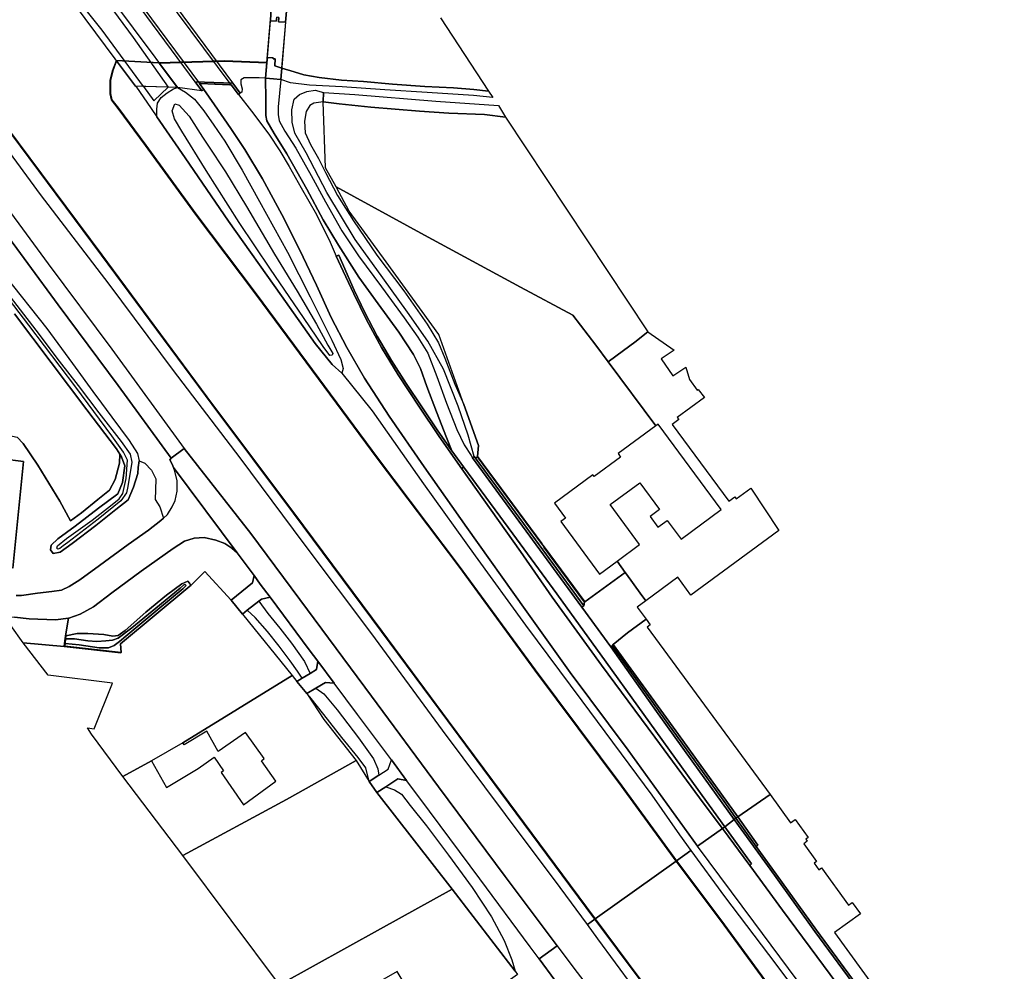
# Model space of a CAD drawing. Extents: x -26035517 to 31750492, y -9237385 to 8160032.
# Tile 251 of 256: x 30357115 to 30606680, y -7426074 to -7184870. Entities that reach past the tile are written whole.
import ezdxf

# ---------------------------------------------------------------- set-up
doc = ezdxf.new("R2010")
doc.units = 0
doc.layers.add('T-25', color=7, linetype='CONTINUOUS')

msp = doc.modelspace()

# ---------------------------------------------------------------- linework, layer by layer
at = {"layer": 'T-25', "color": 9}
for points in [[(30281784, -7115041, 13120), (30302141, -7142549, 13120), (30326443, -7175462, 13099), (30350421, -7207748, 13083), (30377882, -7244521, 13120), (30405910, -7282427, 13120), (30426515, -7309946, 13132), (30448807, -7339939, 13149), (30465648, -7362615, 13153), (30479065, -7380724, 13157), (30496594, -7404326, 13145), (30502885, -7412818, 13206)], [(30281856, -7115054, 13120), (30302181, -7142519, 13120), (30326483, -7175432, 13099), (30350461, -7207718, 13083), (30377922, -7244491, 13120), (30405950, -7282397, 13120), (30426555, -7309916, 13132), (30448847, -7339909, 13149), (30465688, -7362585, 13153), (30479105, -7380694, 13157), (30496634, -7404296, 13145), (30502925, -7412788, 13206)], [(30271789, -7121988, 15415), (30288519, -7144571, 15308), (30302508, -7163287, 15308), (30316952, -7182537, 15188), (30332805, -7203915, 15225), (30348223, -7224859, 15204), (30364315, -7246761, 15204), (30380469, -7268388, 15159), (30398794, -7293557, 15113), (30398822, -7293593, 15113), (30395550, -7296050, 15126)], [(30326443, -7175462, 13099), (30350421, -7207748, 13083), (30377882, -7244521, 13120), (30405910, -7282427, 13120), (30426515, -7309946, 13132), (30448807, -7339939, 13149), (30465648, -7362615, 13153), (30479065, -7380724, 13157), (30496594, -7404326, 13145), (30502885, -7412818, 13206), (30501024, -7414217, 14413), (30494070, -7404862, 14414), (30480260, -7386313, 14414), (30464315, -7364991, 14414), (30446382, -7340524, 14414), (30429213, -7317681, 14410), (30412967, -7295906, 14414), (30396138, -7273828, 14472), (30379830, -7251935, 14605), (30362423, -7229156, 14675), (30346838, -7208073, 14526), (30331260, -7187941, 14493), (30317307, -7169387, 14534)], [(30316952, -7182537, 15188), (30332805, -7203915, 15225), (30348223, -7224859, 15204), (30364315, -7246761, 15204), (30380469, -7268388, 15159), (30398794, -7293557, 15113), (30398822, -7293593, 15113), (30395550, -7296050, 15126), (30382070, -7277626, 15142), (30366865, -7257125, 15196), (30351389, -7236223, 15299), (30345460, -7228099, 15265), (30340311, -7221043, 15236), (30336886, -7216349, 15217), (30323499, -7198285, 15258), (30314612, -7186333, 15155), (30307580, -7176906, 15130)], [(30326523, -7175402, 12760), (30350501, -7207688, 12760), (30377962, -7244461, 12760), (30405990, -7282367, 12760), (30426595, -7309886, 12760), (30448887, -7339879, 12760), (30465728, -7362555, 12760), (30479145, -7380664, 12760), (30496674, -7404266, 12760), (30502965, -7412758, 12760), (30502885, -7412818, 13206), (30496594, -7404326, 13145), (30479065, -7380724, 13157), (30465648, -7362615, 13153), (30448807, -7339939, 13149), (30426515, -7309946, 13132), (30405910, -7282427, 13120), (30377882, -7244521, 13120), (30350421, -7207748, 13083), (30326443, -7175462, 13099)], [(30463793, -7184386, 13451), (30475910, -7203011, 13451), (30472254, -7202547, 13451), (30467034, -7202112, 13451), (30459783, -7201792, 13451), (30451622, -7201212, 13451), (30444285, -7200567, 13451), (30438655, -7200183, 13451), (30433030, -7199482, 13451), (30429120, -7198837, 13451), (30426663, -7198118, 13451), (30423527, -7197168, 13451), (30421793, -7196573, 12760), (30421906, -7194832, 12760), (30421398, -7194757, 12760), (30421345, -7194535, 12760), (30419883, -7194415, 12760), (30419720, -7195697, 12760), (30409040, -7195302, 12760), (30392487, -7195812, 12760), (30381627, -7195181, 12760), (30380629, -7197797, 12760), (30380033, -7200296, 12760), (30380047, -7203631, 12760), (30380406, -7205199, 12760), (30382043, -7207365, 12760), (30388985, -7216718, 12760), (30401712, -7234156, 12760), (30416972, -7254429, 12760), (30432849, -7275908, 12760), (30447748, -7295977, 12760), (30468443, -7323421, 12760), (30487674, -7349716, 12760), (30509619, -7379129, 12760), (30523501, -7398125, 12760), (30502965, -7412758, 12760), (30496674, -7404266, 12760), (30479145, -7380664, 12760), (30465728, -7362555, 12760), (30448887, -7339879, 12760), (30426595, -7309886, 12760), (30405990, -7282367, 12760), (30377962, -7244461, 12760), (30350501, -7207688, 12760)], [(30420760, -7183508, 12760), (30420722, -7185154, 12830), (30422135, -7185272, 12830), (30422257, -7184248, 12760)], [(30422778, -7184318, 12760), (30422749, -7185380, 12760), (30424453, -7185523, 12830), (30424739, -7182678, 13451)], [(30523541, -7398095, 13185), (30509659, -7379099, 13227), (30487714, -7349686, 13227), (30468483, -7323391, 13227), (30447788, -7295947, 13227), (30432889, -7275878, 13227), (30417012, -7254399, 13169), (30401752, -7234126, 13174), (30389025, -7216688, 13174), (30382083, -7207335, 13178), (30380452, -7205177, 13232), (30380097, -7203625, 13232), (30380083, -7200302, 13252), (30380677, -7197812, 13186), (30381653, -7195228, 13091)], [(30523581, -7398065, 13185), (30509699, -7379069, 13227), (30487754, -7349656, 13227), (30468523, -7323361, 13227), (30447828, -7295917, 13227), (30432929, -7275848, 13227), (30417052, -7254369, 13169), (30401792, -7234096, 13174), (30389065, -7216658, 13174), (30382123, -7207305, 13178), (30380498, -7205155, 13232), (30380147, -7203619, 13232), (30380133, -7200308, 13252), (30380725, -7197827, 13186), (30381682, -7195294, 13093)], [(30392489, -7195862, 13091), (30409040, -7195352, 13141), (30419718, -7195747, 13430)], [(30392491, -7195912, 13091), (30409040, -7195402, 13141), (30419716, -7195797, 13430)], [(30419385, -7199663, 15465), (30419494, -7205109, 15576), (30419487, -7209193, 15552), (30419752, -7210504, 15568), (30421602, -7213681, 15614), (30424823, -7218871, 15605), (30429857, -7227831, 15601), (30434001, -7235632, 15547), (30437922, -7242062, 15465), (30443035, -7250130, 15415), (30447947, -7256873, 15361), (30453238, -7264101, 15316), (30456963, -7269764, 15308), (30458718, -7273315, 15283), (30460309, -7277853, 15299), (30462779, -7284269, 15262), (30465279, -7290766, 15254), (30466660, -7294140, 15287)], [(30388522, -7201814, 15527), (30391124, -7205395, 15572), (30394729, -7202012, 15539)], [(30402740, -7201017, 15400), (30402666, -7201019, 15400), (30403812, -7202573, 15407), (30403580, -7202744, 15424), (30403310, -7202944, 15444), (30401564, -7200611, 14500), (30411134, -7200972, 14500), (30413009, -7203510, 15655), (30412799, -7203665, 15651), (30412540, -7203856, 15647), (30410713, -7201383, 15461), (30410658, -7201381, 15360)], [(30423290, -7200034, 15411), (30422599, -7206941, 15490), (30422612, -7208867, 15518), (30422884, -7210484, 15539), (30424357, -7213117, 15543), (30427128, -7217445, 15552), (30431000, -7224332, 15552), (30434643, -7231068, 15552), (30438773, -7238414, 15510), (30442953, -7244713, 15477), (30448820, -7252542, 15365), (30454534, -7260454, 15320), (30458016, -7265301, 15291), (30460545, -7269406, 15246), (30462821, -7275305, 15217), (30465318, -7282033, 15212), (30467922, -7288709, 15233), (30469741, -7292595, 15196), (30471587, -7295368, 15233), (30471862, -7295921, 15229)], [(30403812, -7202573, 15407), (30406464, -7206458, 15407), (30410628, -7212459, 15427), (30414203, -7217793, 15427), (30418626, -7225166, 15411), (30423523, -7234208, 15440), (30428139, -7243299, 15440), (30432357, -7252147, 15440), (30436093, -7260368, 15456), (30440010, -7267976, 15465), (30444544, -7275691, 15374), (30450755, -7285384, 15365), (30459633, -7298244, 15254), (30470410, -7313594, 15159), (30485229, -7334339, 15121), (30496676, -7350303, 15113), (30511372, -7370054, 15010), (30528887, -7394318, 15017)], [(30412540, -7203856, 15647), (30415882, -7208014, 15626), (30420247, -7213886, 15618), (30423015, -7218110, 15618), (30425436, -7222109, 15630), (30428494, -7227453, 15585), (30432307, -7234250, 15609), (30435843, -7241225, 15585), (30437358, -7244779, 15535)], [(30327108, -7215160, 14161), (30327702, -7225703, 14086), (30328582, -7224625, 14017), (30330327, -7223560, 14054), (30332256, -7223220, 14137), (30334760, -7223624, 14310), (30335012, -7223665, 14327), (30338252, -7224686, 14534), (30341265, -7225820, 14935), (30343777, -7226762, 15167), (30345460, -7228099, 15265), (30351389, -7236223, 15299), (30366865, -7257125, 15196), (30382070, -7277626, 15142), (30395550, -7296050, 15126), (30395187, -7296450, 15076), (30395721, -7297493, 15059), (30396082, -7298405, 15031)], [(30437358, -7244779, 15535), (30439074, -7248612, 15448), (30441769, -7254332, 15365), (30444985, -7260931, 15279), (30448782, -7267943, 15303), (30453011, -7274879, 15324), (30458414, -7283122, 15266), (30463468, -7290490, 15287), (30469159, -7298673, 15266), (30469600, -7298224, 15270), (30466660, -7294140, 15287), (30462919, -7288858, 15324), (30459032, -7282974, 15332), (30455090, -7277088, 15345), (30451349, -7271267, 15341), (30447748, -7265051, 15394), (30444515, -7258912, 15374), (30441916, -7253454, 15394), (30437968, -7244571, 15498), (30437358, -7244779, 15535)], [(30353239, -7249634, 14729), (30364013, -7263180, 14774), (30370507, -7272029, 14782), (30376343, -7280006, 14786), (30376402, -7280087, 14786), (30380447, -7285656, 14691), (30384847, -7291514, 14629), (30387009, -7294854, 14592), (30387398, -7296645, 14559), (30387110, -7298393, 14501), (30387040, -7299910, 14435), (30385966, -7303373, 14319), (30384591, -7306581, 14245), (30381525, -7309048, 14079), (30376399, -7313097, 13972), (30370435, -7317626, 13897), (30367336, -7319840, 13897), (30365593, -7320154, 13897), (30364901, -7319246, 13926), (30365118, -7318101, 13930), (30366786, -7316467, 13951), (30371150, -7313206, 14001), (30377109, -7308685, 14112), (30381985, -7305060, 14150), (30383213, -7302187, 14075), (30383763, -7297972, 14063), (30382890, -7295679, 14092), (30382491, -7295026, 14077), (30381628, -7293612, 14046), (30374126, -7283719, 13980), (30365052, -7271748, 13839), (30355758, -7259436, 13839)], [(30353261, -7253217, 13422), (30361201, -7263572, 13463), (30367109, -7271440, 13480), (30371920, -7277566, 13550), (30371920, -7277566, 13550), (30377185, -7284549, 13591), (30382838, -7291814, 13529), (30385095, -7295009, 13521), (30385554, -7297036, 13550), (30384487, -7303214, 13583), (30384206, -7304818, 13583), (30382759, -7306803, 13579), (30377008, -7311508, 13566), (30369283, -7317355, 13525), (30368153, -7318256, 13575), (30367269, -7318897, 13620), (30366783, -7319113, 13633), (30366496, -7318805, 13620), (30366695, -7318198, 13604), (30368995, -7316374, 13542), (30375487, -7311717, 13538), (30380548, -7307733, 13538), (30382305, -7306286, 13554), (30383289, -7304926, 13554), (30384090, -7301155, 13591), (30384454, -7296488, 13620), (30383414, -7294491, 13620), (30380440, -7290314, 13662), (30371345, -7278001, 13608), (30359467, -7262275, 13496), (30350660, -7250885, 13476)], [(30355758, -7259436, 13839), (30365052, -7271748, 13839), (30374126, -7283719, 13980), (30381628, -7293612, 14046), (30382491, -7295026, 14077), (30382445, -7297246, 14092), (30381347, -7301438, 14083), (30379879, -7304161, 14075), (30376927, -7306459, 14075), (30372782, -7309833, 14071), (30369964, -7311902, 14071), (30367279, -7306876, 14071), (30361711, -7297816, 14071), (30358029, -7292304, 14054), (30356480, -7290657, 14054)], [(30510196, -7268752, 14815), (30513064, -7266569, 14815)], [(30327863, -7287347, 14026), (30334315, -7288329, 14034), (30344021, -7289243, 14046), (30353648, -7290090, 14054), (30356480, -7290657, 14054), (30358029, -7292304, 14054), (30361711, -7297816, 14071), (30367279, -7306876, 14071), (30369964, -7311902, 14071), (30372782, -7309833, 14071), (30376927, -7306459, 14075), (30379879, -7304161, 14075), (30381347, -7301438, 14083), (30382445, -7297246, 14092), (30382491, -7295026, 14077)], [(30356480, -7290657, 14054), (30358029, -7292304, 14054), (30361711, -7297816, 14071), (30367279, -7306876, 14071), (30369964, -7311902, 14071), (30372782, -7309833, 14071), (30376927, -7306459, 14075), (30379879, -7304161, 14075), (30381347, -7301438, 14083), (30382445, -7297246, 14092), (30382491, -7295026, 14077), (30382890, -7295679, 14092), (30383763, -7297972, 14063), (30383213, -7302187, 14075), (30381985, -7305060, 14150), (30377109, -7308685, 14112), (30371150, -7313206, 14001), (30366786, -7316467, 13951), (30365118, -7318101, 13930), (30364901, -7319246, 13926), (30365593, -7320154, 13897), (30367336, -7319840, 13897), (30370435, -7317626, 13897), (30376399, -7313097, 13972), (30381525, -7309048, 14079), (30384591, -7306581, 14245), (30385966, -7303373, 14319), (30387040, -7299910, 14435), (30387110, -7298393, 14501), (30387398, -7296645, 14559), (30388856, -7297282, 14605), (30390516, -7299028, 14687), (30391583, -7301220, 14683), (30391520, -7304037, 14613), (30391463, -7306486, 14621), (30392624, -7308320, 14683), (30393564, -7311201, 14822), (30392879, -7311838, 14820), (30389784, -7314264, 14737), (30384647, -7317923, 14613), (30377342, -7323228, 14451), (30372336, -7326877, 14406), (30369660, -7328568, 14373), (30367682, -7329428, 14319), (30365234, -7329771, 14236), (30361613, -7330206, 14212), (30357537, -7330790, 14212), (30356205, -7330833, 14230)], [(30493365, -7419607, 14647), (30480132, -7402028, 14658), (30463239, -7379348, 14724), (30446321, -7356305, 14820), (30430090, -7334412, 14956), (30415683, -7315125, 15055), (30398822, -7293593, 15113)], [(30355359, -7323857, 14125), (30358108, -7296850, 14137), (30352788, -7296208, 14100)], [(30387398, -7296645, 14559), (30388856, -7297282, 14605), (30390516, -7299028, 14687), (30391583, -7301220, 14683), (30391520, -7304037, 14613), (30391463, -7306486, 14621), (30392624, -7308320, 14683), (30393564, -7311201, 14822)], [(30472622, -7296021, 15246), (30472280, -7295555, 15250), (30471862, -7295921, 15229), (30484548, -7313251, 15117), (30499603, -7333803, 15039), (30500090, -7333439, 15010), (30488752, -7318008, 15080), (30472622, -7296021, 15246)], [(30473114, -7295663, 15212), (30472622, -7296021, 15246)], [(30473114, -7295663, 15212), (30473194, -7295603, 14750), (30489424, -7317605, 14750), (30489384, -7317635, 15076), (30489344, -7317665, 15076), (30473114, -7295663, 15212)], [(30356205, -7330833, 14230), (30357537, -7330790, 14212), (30361613, -7330206, 14212), (30365234, -7329771, 14236), (30367682, -7329428, 14319), (30369660, -7328568, 14373), (30372336, -7326877, 14406), (30377342, -7323228, 14451), (30384647, -7317923, 14613), (30389784, -7314264, 14737), (30392879, -7311838, 14820), (30393564, -7311201, 14822), (30394543, -7310291, 14824), (30395768, -7308358, 14803), (30396519, -7306723, 14861), (30397040, -7304361, 14923), (30397034, -7301740, 14956), (30396449, -7299331, 15002), (30396082, -7298405, 15031), (30412207, -7320033, 14873), (30410903, -7318795, 14877), (30409139, -7317648, 14832), (30406846, -7316824, 14807), (30403854, -7316090, 14799), (30401324, -7316279, 14791), (30398915, -7317051, 14774), (30395998, -7318894, 14758), (30387906, -7324648, 14625), (30380474, -7330173, 14505), (30375852, -7333727, 14464), (30372480, -7335547, 14447), (30369566, -7336571, 14389), (30369510, -7336578, 14387), (30369510, -7336578, 14387), (30366173, -7337004, 14286), (30359546, -7336703, 14224), (30355788, -7336327, 14208)], [(30356205, -7330833, 14230), (30357537, -7330790, 14212), (30361613, -7330206, 14212), (30365234, -7329771, 14236), (30367682, -7329428, 14319), (30369660, -7328568, 14373), (30372336, -7326877, 14406), (30377342, -7323228, 14451), (30384647, -7317923, 14613), (30389784, -7314264, 14737), (30392879, -7311838, 14820), (30393564, -7311201, 14822), (30394543, -7310291, 14824), (30395768, -7308358, 14803), (30396519, -7306723, 14861), (30397040, -7304361, 14923), (30397034, -7301740, 14956), (30396449, -7299331, 15002), (30396082, -7298405, 15031), (30412207, -7320033, 14873), (30416505, -7325780, 14856)], [(30535276, -7389884, 15013), (30530624, -7383717, 14993), (30518076, -7366736, 15088), (30504564, -7348485, 15175), (30492085, -7331203, 15204), (30484038, -7319707, 15204), (30469159, -7298673, 15266)], [(30535838, -7389477, 14996), (30527943, -7378434, 14997), (30513771, -7358841, 15084), (30505772, -7347702, 15138), (30493297, -7330434, 15138), (30482097, -7315194, 15179), (30469600, -7298224, 15270)], [(30369510, -7336578, 14387), (30369566, -7336571, 14389), (30372480, -7335547, 14447), (30375852, -7333727, 14464), (30380474, -7330173, 14505), (30387906, -7324648, 14625), (30395998, -7318894, 14758), (30398915, -7317051, 14774), (30401324, -7316279, 14791), (30403854, -7316090, 14799), (30406846, -7316824, 14807), (30409139, -7317648, 14832), (30410903, -7318795, 14877), (30412207, -7320033, 14873)], [(30490037, -7318521, 15071), (30489384, -7317635, 15076)], [(30500272, -7332482, 14985), (30489997, -7318551, 15071), (30490037, -7318521, 15071), (30490077, -7318491, 14750), (30500352, -7332422, 14750), (30500312, -7332452, 15000), (30500272, -7332482, 14985)], [(30416505, -7325780, 14856), (30416159, -7327632, 14857), (30410743, -7331964, 14476), (30413576, -7335520, 14443), (30414800, -7334563, 14530), (30417758, -7332251, 14739), (30418428, -7331727, 14786), (30420583, -7331248, 14825)], [(30416505, -7325780, 14856), (30418106, -7327920, 14849), (30420583, -7331248, 14825), (30430487, -7344553, 14729), (30432652, -7347450, 14711)], [(30510931, -7325416, 14704), (30514395, -7330256, 14857)], [(30539144, -7386959, 14951), (30524092, -7366089, 15055), (30507505, -7343225, 15014), (30507250, -7343544, 15022), (30506908, -7343799, 15030), (30499603, -7333803, 15039)], [(30500272, -7332482, 14985), (30500090, -7333439, 15010)], [(30369510, -7336578, 14387), (30366173, -7337004, 14286), (30359546, -7336703, 14224), (30355788, -7336327, 14208)], [(30368742, -7341018, 14249), (30369510, -7336578, 14387)], [(30515883, -7336813, 14750), (30511185, -7340282, 14886), (30507505, -7343225, 15014)], [(30368606, -7342964, 13620), (30368524, -7343631, 13868), (30382797, -7345226, 14195), (30382785, -7345326, 14195), (30368412, -7343719, 14200), (30368506, -7342952, 13620), (30368649, -7341752, 13566), (30368742, -7341018, 14249), (30368842, -7341030, 14249), (30368749, -7341764, 13566)], [(30368792, -7341024, 14249), (30368468, -7343675, 14200), (30382791, -7345276, 14195)], [(30368412, -7343719, 14200), (30358024, -7342778, 13918)], [(30538210, -7387587, 14939), (30527561, -7372789, 14939), (30518535, -7360198, 15022), (30506908, -7343799, 15030)], [(30538624, -7387289, 14939), (30536070, -7383598, 15018), (30521395, -7363298, 15018), (30507250, -7343544, 15022)], [(30432652, -7347450, 14711), (30432356, -7349586, 14654), (30430707, -7350583, 14579), (30428688, -7351804, 14487), (30427378, -7352595, 14427), (30429865, -7355631, 14460), (30432208, -7354288, 14534), (30434611, -7352910, 14609), (30436852, -7353069, 14675), (30432652, -7347450, 14711)], [(30447675, -7380758, 14538), (30449957, -7379285, 14540), (30452990, -7377328, 14542), (30455180, -7377707, 14515), (30451320, -7372506, 14549), (30442744, -7360954, 14625), (30436852, -7353069, 14675)], [(30445704, -7377958, 14538), (30448121, -7376390, 14532), (30450541, -7374820, 14526), (30451320, -7372506, 14549)], [(30447675, -7380758, 14538), (30445704, -7377958, 14538)], [(30488804, -7422913, 14458), (30486476, -7419837, 14340), (30473742, -7402648, 14456), (30458530, -7382219, 14485), (30455180, -7377707, 14515)], [(30578221, -7441743, 14852), (30559095, -7415682, 14893), (30548818, -7401424, 14926), (30543803, -7394470, 14932), (30544241, -7394077, 14930), (30539144, -7386959, 14951), (30539144, -7386959, 14951), (30547293, -7381274, 14750), (30552486, -7388432, 14750), (30553637, -7387597, 14750), (30556942, -7392153, 14750), (30556341, -7392589, 14750), (30556725, -7393118, 14750), (30555870, -7393739, 14750), (30559111, -7398206, 14750), (30558470, -7398671, 14750), (30559670, -7400325, 14750), (30560361, -7399823, 14750), (30567222, -7409280, 14750), (30568145, -7408611, 14750), (30570234, -7411489, 14750), (30563648, -7416267, 14750), (30606529, -7475372, 14750)], [(30539144, -7386959, 14951), (30544241, -7394077, 14930), (30543803, -7394470, 14932), (30548818, -7401424, 14926), (30559095, -7415682, 14893), (30578221, -7441743, 14852), (30598539, -7469174, 14803), (30614998, -7491410, 14791), (30630248, -7511994, 14766), (30648260, -7536340, 14737), (30664674, -7558482, 14631), (30677179, -7575368, 14618), (30677028, -7573038, 14581), (30677071, -7571263, 14487), (30678055, -7569079, 14454), (30679238, -7567898, 14438)], [(30535276, -7389884, 15013), (30542177, -7399234, 14996), (30542607, -7398842, 14996), (30535838, -7389477, 14996)], [(30611995, -7493659, 14861), (30599767, -7477230, 14877), (30585848, -7458335, 14869), (30574113, -7442533, 14881), (30562573, -7426889, 14939), (30550488, -7410580, 15000), (30542177, -7399234, 14996), (30542607, -7398842, 14996), (30535838, -7389477, 14996), (30535838, -7389477, 14996), (30538210, -7387587, 14939), (30548404, -7401722, 14926), (30558683, -7415982, 14893), (30577811, -7442046, 14852), (30598129, -7469477, 14803), (30614588, -7491714, 14791)], [(30614588, -7491714, 14791), (30598129, -7469477, 14803), (30577811, -7442046, 14852), (30558683, -7415982, 14893), (30548404, -7401722, 14926), (30538210, -7387587, 14939), (30538210, -7387587, 14939), (30538624, -7387289, 14939), (30543803, -7394470, 14932), (30548818, -7401424, 14926), (30559095, -7415682, 14893), (30578221, -7441743, 14852), (30598539, -7469174, 14803), (30614998, -7491410, 14791)], [(30538210, -7387587, 14939), (30548404, -7401722, 14926), (30558683, -7415982, 14893), (30577811, -7442046, 14852), (30598129, -7469477, 14803), (30614588, -7491714, 14791), (30629838, -7512297, 14766), (30647850, -7536644, 14737), (30664264, -7558786, 14631), (30681252, -7581725, 14614), (30706067, -7615285, 14569), (30720682, -7635030, 14491), (30731760, -7649893, 14450), (30739211, -7660057, 14503), (30743737, -7665718, 14516), (30747678, -7670484, 14475), (30755401, -7679175, 14507), (30759401, -7683873, 14429), (30762160, -7687361, 14438), (30763899, -7689542, 14400)], [(30538624, -7387289, 14939), (30543803, -7394470, 14932)], [(30676125, -7593049, 14639), (30649887, -7557635, 14676), (30631151, -7532438, 14762), (30604733, -7496591, 14815), (30586238, -7471564, 14848), (30567384, -7446058, 14898), (30543182, -7413509, 14910), (30528887, -7394318, 15017), (30528887, -7394318, 15017), (30535276, -7389884, 15013), (30542177, -7399234, 14996), (30550488, -7410580, 15000), (30562573, -7426889, 14939), (30574113, -7442533, 14881), (30585848, -7458335, 14869), (30599767, -7477230, 14877), (30611995, -7493659, 14861), (30624667, -7510901, 14861), (30637897, -7528703, 14820), (30648993, -7543569, 14820), (30658840, -7557016, 14791), (30668441, -7570044, 14733), (30675688, -7579697, 14717), (30684760, -7591835, 14598)], [(30753413, -7697317, 14560), (30741494, -7681184, 14512), (30728894, -7664057, 14503), (30711464, -7640728, 14466), (30694006, -7617156, 14516), (30676125, -7593049, 14639), (30649887, -7557635, 14676), (30631151, -7532438, 14762), (30604733, -7496591, 14815), (30586238, -7471564, 14848), (30567384, -7446058, 14898), (30543182, -7413509, 14910), (30528887, -7394318, 15017)], [(30609714, -7514085, 13120), (30591643, -7489735, 13132), (30575098, -7467176, 13161), (30562276, -7450315, 13165), (30548677, -7431974, 13177), (30534824, -7413022, 13247), (30523581, -7398065, 13185), (30527236, -7395483, 14852), (30535790, -7407109, 14832), (30548728, -7424296, 14795), (30563346, -7443846, 14807), (30576858, -7462331, 14754), (30586613, -7474987, 14832), (30584444, -7476755, 14000), (30584823, -7477220, 14000), (30586992, -7475452, 14832), (30590857, -7480194, 14811), (30588688, -7481961, 14000), (30589026, -7482376, 14000), (30591195, -7480609, 14832), (30600079, -7493751, 14676), (30609339, -7506447, 14717)], [(30633464, -7588273, 12760), (30616156, -7564902, 12760), (30592582, -7533171, 12760), (30568103, -7500422, 12760), (30542333, -7465621, 12760), (30519995, -7435545, 12760), (30502965, -7412758, 12760), (30523501, -7398125, 12760), (30534744, -7413082, 12830), (30548597, -7432034, 12830), (30562196, -7450375, 12830), (30575018, -7467236, 12830), (30591563, -7489795, 12830), (30609634, -7514145, 12830), (30626352, -7536768, 12830), (30643949, -7560272, 12830), (30661173, -7582949, 12830), (30678719, -7605829, 12830)], [(30678719, -7605829, 12830), (30661173, -7582949, 12830), (30643949, -7560272, 12830), (30626352, -7536768, 12830), (30609634, -7514145, 12830), (30591563, -7489795, 12830), (30575018, -7467236, 12830), (30562196, -7450375, 12830), (30548597, -7432034, 12830), (30534744, -7413082, 12830), (30523501, -7398125, 12760), (30523581, -7398065, 13185), (30534824, -7413022, 13247), (30548677, -7431974, 13177), (30562276, -7450315, 13165), (30575098, -7467176, 13161), (30591643, -7489735, 13132), (30609714, -7514085, 13120), (30626432, -7536708, 13095), (30644029, -7560212, 13095), (30661253, -7582889, 13095), (30678799, -7605769, 13099)], [(30687470, -7617494, 13087), (30678759, -7605799, 13099), (30661213, -7582919, 13095), (30643989, -7560242, 13095), (30626392, -7536738, 13095), (30609674, -7514115, 13120), (30591603, -7489765, 13132), (30575058, -7467206, 13161), (30562236, -7450345, 13165), (30548637, -7432004, 13177), (30534784, -7413052, 13247), (30523572, -7398136, 13185)], [(30523581, -7398065, 13185), (30534824, -7413022, 13247), (30548677, -7431974, 13177), (30562276, -7450315, 13165), (30575098, -7467176, 13161), (30591643, -7489735, 13132), (30609714, -7514085, 13120), (30626432, -7536708, 13095), (30644029, -7560212, 13095), (30661253, -7582889, 13095), (30678799, -7605769, 13099), (30687498, -7617448, 13087)], [(30684760, -7591835, 14598), (30675688, -7579697, 14717), (30668441, -7570044, 14733), (30658840, -7557016, 14791), (30648993, -7543569, 14820), (30637897, -7528703, 14820), (30624667, -7510901, 14861), (30611995, -7493659, 14861), (30599767, -7477230, 14877), (30585848, -7458335, 14869), (30574113, -7442533, 14881), (30562573, -7426889, 14939), (30550488, -7410580, 15000), (30542177, -7399234, 14996)], [(30634317, -7595141, 14466), (30620822, -7577141, 14479), (30606224, -7556471, 14438), (30592573, -7537682, 14413), (30577449, -7517510, 14417), (30562594, -7497265, 14413), (30548983, -7479319, 14319), (30535193, -7460472, 14368), (30523156, -7444833, 14372), (30512609, -7429996, 14220), (30503618, -7417809, 14409), (30501024, -7414217, 14413), (30501024, -7414217, 14413), (30502885, -7412818, 13206), (30519915, -7435605, 13235), (30542253, -7465681, 13292), (30568023, -7500482, 13288), (30592502, -7533231, 13271), (30616076, -7564962, 13255), (30633384, -7588333, 13193)], [(30633384, -7588333, 13193), (30616076, -7564962, 13255), (30592502, -7533231, 13271), (30568023, -7500482, 13288), (30542253, -7465681, 13292), (30519915, -7435605, 13235), (30502885, -7412818, 13206), (30502965, -7412758, 12760), (30502965, -7412758, 12760), (30519995, -7435545, 12760), (30542333, -7465621, 12760), (30568103, -7500422, 12760), (30592582, -7533171, 12760), (30616156, -7564902, 12760), (30633464, -7588273, 12760)], [(30502885, -7412818, 13206), (30519915, -7435605, 13235), (30542253, -7465681, 13292), (30568023, -7500482, 13288), (30592502, -7533231, 13271), (30616076, -7564962, 13255), (30633384, -7588333, 13193), (30657183, -7620454, 13251), (30681326, -7653044, 13235), (30707444, -7688049, 13267), (30721736, -7707394, 13267), (30728306, -7716288, 13108)], [(30502970, -7412829, 13200), (30519955, -7435575, 13235), (30542293, -7465651, 13292), (30568063, -7500452, 13288), (30592542, -7533201, 13271), (30616116, -7564932, 13255), (30633424, -7588303, 13193), (30657223, -7620424, 13251), (30681366, -7653014, 13235), (30707484, -7688019, 13267), (30721776, -7707364, 13267), (30728346, -7716258, 13108)], [(30492795, -7428316, 14442), (30488804, -7422913, 14458), (30488804, -7422913, 14458), (30493365, -7419607, 14647), (30497555, -7425277, 14590), (30504050, -7433750, 14536)], [(30493365, -7419607, 14647), (30497555, -7425277, 14590), (30504050, -7433750, 14536), (30517339, -7451023, 14503), (30531130, -7469413, 14483), (30546209, -7489713, 14487), (30560667, -7509217, 14524), (30575147, -7528841, 14495), (30589801, -7548446, 14499), (30604108, -7567845, 14499), (30613318, -7580018, 14513)], [(30488804, -7422913, 14458), (30492795, -7428316, 14442)]]:
    msp.add_polyline3d(points, dxfattribs=at)
for points in [[(30386483, -7201749, 15523), (30363658, -7170929, 15725), (30374652, -7171925, 15700), (30397129, -7202089, 15543), (30386483, -7201749, 15523)], [(30368015, -7171324, 15715), (30373306, -7171803, 15703), (30378308, -7178980, 15725), (30385860, -7189361, 15634), (30394729, -7202012, 15539), (30388522, -7201814, 15527), (30377984, -7187538, 15659), (30366222, -7172689, 15597), (30368015, -7171324, 15715)], [(30389525, -7171731, 15692), (30413009, -7203510, 15655), (30412540, -7203856, 15647), (30410713, -7201383, 15461), (30402666, -7201019, 15400), (30403812, -7202573, 15407), (30403310, -7202944, 15444), (30379934, -7171312, 15572), (30380463, -7170921, 15527), (30382295, -7173399, 15400), (30390170, -7173725, 15450), (30388990, -7172126, 15618), (30389525, -7171731, 15692)], [(30386262, -7173564, 15517), (30389878, -7173714, 15576), (30390113, -7173723, 15360), (30410658, -7201381, 15360), (30410403, -7201369, 15457), (30406600, -7201199, 15414), (30402907, -7201034, 15373), (30402740, -7201017, 15400), (30382363, -7173400, 15400), (30382445, -7173406, 15454), (30386262, -7173564, 15517)], [(30419385, -7199663, 15465), (30421083, -7179743, 15386), (30424946, -7180233, 15411), (30423290, -7200034, 15411), (30419385, -7199663, 15465)], [(30421093, -7180217, 15388), (30421139, -7179750, 15386), (30424896, -7180229, 15411), (30424453, -7185523, 15411), (30423240, -7200030, 15411), (30421485, -7199862, 15436), (30419435, -7199667, 15465), (30419883, -7194415, 15444), (30420672, -7185150, 15408), (30421093, -7180217, 15388)], [(30421139, -7179750, 15386), (30424896, -7180229, 15411), (30424946, -7180233, 15411), (30424739, -7182678, 13451), (30424453, -7185523, 12830), (30422749, -7185380, 12760), (30422778, -7184318, 12760), (30422257, -7184248, 12760), (30422135, -7185272, 12830), (30420722, -7185154, 12830), (30420760, -7183508, 12760), (30420772, -7183408, 13310), (30421043, -7180213, 15388), (30421083, -7179743, 15386), (30421139, -7179750, 15386)], [(30419385, -7199663, 15465), (30419716, -7195797, 13430), (30419720, -7195697, 12760), (30419883, -7194415, 12760), (30421345, -7194535, 12760), (30421398, -7194757, 12760), (30421906, -7194832, 12760), (30421793, -7196573, 12760), (30423527, -7197168, 13451), (30423290, -7200034, 15411), (30423240, -7200030, 15411), (30421485, -7199862, 15436), (30419435, -7199667, 15465), (30419385, -7199663, 15465)], [(30381682, -7195294, 13093), (30380725, -7197827, 13186), (30380133, -7200308, 13252), (30380147, -7203619, 13232), (30380498, -7205155, 13232), (30382123, -7207305, 13178), (30389065, -7216658, 13174), (30401792, -7234096, 13174), (30417052, -7254369, 13169), (30432929, -7275848, 13227), (30447828, -7295917, 13227), (30468523, -7323361, 13227), (30487754, -7349656, 13227), (30509699, -7379069, 13227), (30523581, -7398065, 13185), (30523501, -7398125, 12760), (30509619, -7379129, 12760), (30487674, -7349716, 12760), (30468443, -7323421, 12760), (30447748, -7295977, 12760), (30432849, -7275908, 12760), (30416972, -7254429, 12760), (30401712, -7234156, 12760), (30388985, -7216718, 12760), (30382043, -7207365, 12760), (30380406, -7205199, 12760), (30380047, -7203631, 12760), (30380033, -7200296, 12760), (30380629, -7197797, 12760), (30381627, -7195181, 12760), (30381682, -7195294, 13093)], [(30386535, -7201751, 15523), (30390397, -7207343, 15490), (30391870, -7209465, 15490), (30399098, -7219877, 15490), (30410061, -7235979, 15498), (30423504, -7254863, 15490), (30432010, -7266926, 15407), (30436326, -7272248, 15361), (30438798, -7274445, 15332), (30446456, -7284047, 15316), (30459444, -7302545, 15212), (30472589, -7320765, 15117), (30485341, -7338333, 15105), (30499598, -7357508, 15093), (30517337, -7381448, 14997), (30524339, -7391460, 14894), (30527236, -7395483, 14852), (30523581, -7398065, 13185), (30509699, -7379069, 13227), (30487754, -7349656, 13227), (30468523, -7323361, 13227), (30447828, -7295917, 13227), (30432929, -7275848, 13227), (30417052, -7254369, 13169), (30401792, -7234096, 13174), (30389065, -7216658, 13174), (30382123, -7207305, 13178), (30380498, -7205155, 13232), (30380147, -7203619, 13232), (30380133, -7200308, 13252), (30380725, -7197827, 13186), (30381682, -7195294, 13093), (30386483, -7201749, 15523), (30386535, -7201751, 15523)], [(30386535, -7201751, 15523), (30386483, -7201749, 15523), (30381682, -7195294, 13093), (30381627, -7195181, 12760), (30392487, -7195812, 12760), (30392491, -7195912, 13091), (30397129, -7202089, 15543), (30397088, -7202088, 15543), (30394729, -7202012, 15539), (30388522, -7201814, 15527), (30386535, -7201751, 15523)], [(30392487, -7195812, 12760), (30409040, -7195302, 12760), (30419720, -7195697, 12760), (30419716, -7195797, 13430), (30409040, -7195402, 13141), (30392491, -7195912, 13091), (30392487, -7195812, 12760)], [(30403310, -7202944, 15444), (30397129, -7202089, 15543), (30392491, -7195912, 13091), (30409040, -7195402, 13141), (30419716, -7195797, 13430), (30419385, -7199663, 15465), (30417830, -7199569, 15295), (30416172, -7199612, 15287), (30413972, -7199591, 15328), (30413178, -7200109, 15341), (30413147, -7201128, 15287), (30413482, -7202369, 15337), (30413391, -7203235, 15572), (30413009, -7203510, 15655), (30411134, -7200972, 14500), (30401564, -7200611, 14500), (30403310, -7202944, 15444)], [(30423527, -7197168, 13451), (30426663, -7198118, 13451), (30429120, -7198837, 13451), (30433030, -7199482, 13451), (30438655, -7200183, 13451), (30444285, -7200567, 13451), (30451622, -7201212, 13451), (30459783, -7201792, 13451), (30467034, -7202112, 13451), (30472254, -7202547, 13451), (30475910, -7203011, 13451), (30477012, -7204614, 14447), (30472155, -7204082, 14456), (30460397, -7203302, 14451), (30449662, -7202627, 14460), (30438873, -7201903, 14505), (30430575, -7201480, 14911), (30425792, -7200889, 15279), (30423290, -7200034, 15411), (30423527, -7197168, 13451)], [(30419385, -7199663, 15465), (30419435, -7199667, 15465), (30421485, -7199862, 15436), (30423240, -7200030, 15411), (30423290, -7200034, 15411), (30422599, -7206941, 15490), (30422612, -7208867, 15518), (30422884, -7210484, 15539), (30424357, -7213117, 15543), (30427128, -7217445, 15552), (30431000, -7224332, 15552), (30434643, -7231068, 15552), (30438773, -7238414, 15510), (30442953, -7244713, 15477), (30448820, -7252542, 15365), (30454534, -7260454, 15320), (30458016, -7265301, 15291), (30460545, -7269406, 15246), (30462821, -7275305, 15217), (30465318, -7282033, 15212), (30467922, -7288709, 15233), (30469741, -7292595, 15196), (30471587, -7295368, 15233), (30471862, -7295921, 15229), (30484548, -7313251, 15117), (30499603, -7333803, 15039), (30506908, -7343799, 15030), (30518535, -7360198, 15022), (30527561, -7372789, 14939), (30538210, -7387587, 14939), (30535838, -7389477, 14996), (30527943, -7378434, 14997), (30513771, -7358841, 15084), (30505772, -7347702, 15138), (30493297, -7330434, 15138), (30482097, -7315194, 15179), (30469600, -7298224, 15270), (30466660, -7294140, 15287), (30465279, -7290766, 15254), (30462779, -7284269, 15262), (30460309, -7277853, 15299), (30458718, -7273315, 15283), (30456963, -7269764, 15308), (30453238, -7264101, 15316), (30447947, -7256873, 15361), (30443035, -7250130, 15415), (30437922, -7242062, 15465), (30434001, -7235632, 15547), (30429857, -7227831, 15601), (30424823, -7218871, 15605), (30421602, -7213681, 15614), (30419752, -7210504, 15568), (30419487, -7209193, 15552), (30419494, -7205109, 15576), (30419385, -7199663, 15465)], [(30388522, -7201814, 15527), (30391124, -7205395, 15572), (30394729, -7202012, 15539), (30388522, -7201814, 15527)], [(30397088, -7202088, 15543), (30399176, -7203204, 15514), (30401424, -7205037, 15510), (30403756, -7207976, 15552), (30406347, -7211635, 15523), (30409089, -7215648, 15510), (30413481, -7222971, 15506), (30417917, -7230945, 15560), (30424991, -7243795, 15605), (30430768, -7255106, 15560), (30436238, -7266114, 15456), (30438501, -7270965, 15419), (30439146, -7273306, 15361), (30438798, -7274445, 15332), (30436326, -7272248, 15361), (30432010, -7266926, 15407), (30423504, -7254863, 15490), (30410061, -7235979, 15498), (30399098, -7219877, 15490), (30391870, -7209465, 15490), (30391897, -7207586, 15539), (30392061, -7206010, 15581), (30393009, -7204585, 15614), (30394484, -7203427, 15614), (30396109, -7202436, 15593), (30397088, -7202088, 15543)], [(30397088, -7202088, 15543), (30399176, -7203204, 15514), (30401424, -7205037, 15510), (30403756, -7207976, 15552), (30406347, -7211635, 15523), (30409089, -7215648, 15510), (30413481, -7222971, 15506), (30417917, -7230945, 15560), (30424991, -7243795, 15605), (30430768, -7255106, 15560), (30436238, -7266114, 15456), (30438501, -7270965, 15419), (30439146, -7273306, 15361), (30438798, -7274445, 15332), (30436326, -7272248, 15361), (30432010, -7266926, 15407), (30423504, -7254863, 15490), (30410061, -7235979, 15498), (30399098, -7219877, 15490), (30391870, -7209465, 15490), (30391897, -7207586, 15539), (30392061, -7206010, 15581), (30393009, -7204585, 15614), (30394484, -7203427, 15614), (30396109, -7202436, 15593), (30397088, -7202088, 15543)], [(30411134, -7200972, 14500), (30413009, -7203510, 15655), (30412799, -7203665, 15651), (30412540, -7203856, 15647), (30410713, -7201383, 15461), (30410658, -7201381, 15360), (30410403, -7201369, 15457), (30406600, -7201199, 15414), (30402907, -7201034, 15373), (30402740, -7201017, 15400), (30402666, -7201019, 15400), (30403812, -7202573, 15407), (30403580, -7202744, 15424), (30403310, -7202944, 15444), (30401564, -7200611, 14500), (30411134, -7200972, 14500)], [(30412540, -7203856, 15647), (30415882, -7208014, 15626), (30420247, -7213886, 15618), (30423015, -7218110, 15618), (30425436, -7222109, 15630), (30428494, -7227453, 15585), (30432307, -7234250, 15609), (30435843, -7241225, 15585), (30437358, -7244779, 15535), (30439074, -7248612, 15448), (30441769, -7254332, 15365), (30444985, -7260931, 15279), (30448782, -7267943, 15303), (30453011, -7274879, 15324), (30458414, -7283122, 15266), (30463468, -7290490, 15287), (30469159, -7298673, 15266), (30484038, -7319707, 15204), (30492085, -7331203, 15204), (30504564, -7348485, 15175), (30518076, -7366736, 15088), (30530624, -7383717, 14993), (30535276, -7389884, 15013), (30528887, -7394318, 15017), (30511372, -7370054, 15010), (30496676, -7350303, 15113), (30485229, -7334339, 15121), (30470410, -7313594, 15159), (30459633, -7298244, 15254), (30450755, -7285384, 15365), (30444544, -7275691, 15374), (30440010, -7267976, 15465), (30436093, -7260368, 15456), (30432357, -7252147, 15440), (30428139, -7243299, 15440), (30423523, -7234208, 15440), (30418626, -7225166, 15411), (30414203, -7217793, 15427), (30410628, -7212459, 15427), (30406464, -7206458, 15407), (30403812, -7202573, 15407), (30402666, -7201019, 15400), (30402740, -7201017, 15400), (30402907, -7201034, 15373), (30406600, -7201199, 15414), (30410403, -7201369, 15457), (30410658, -7201381, 15360), (30410713, -7201383, 15461), (30412540, -7203856, 15647)], [(30473114, -7295663, 15212), (30472622, -7296021, 15246), (30472280, -7295555, 15250), (30470775, -7290179, 15179), (30468255, -7282842, 15130), (30464498, -7273410, 15159), (30460572, -7266317, 15225), (30455410, -7258971, 15246), (30449146, -7250303, 15291), (30442115, -7240561, 15365), (30434961, -7228705, 15374), (30429750, -7218615, 15407), (30426858, -7213595, 15415), (30426147, -7210879, 15365), (30426101, -7207729, 15324), (30426692, -7205009, 15283), (30428048, -7203799, 15258), (30429859, -7203060, 15142), (30431999, -7202738, 14919), (30434096, -7203318, 14840), (30434075, -7205649, 14088), (30431659, -7205995, 14290), (30430664, -7206623, 14327), (30429686, -7208134, 14352), (30429302, -7210599, 14332), (30429483, -7213538, 14298), (30430824, -7216474, 14241), (30432842, -7220039, 14245), (30434660, -7223641, 14166), (30437709, -7229409, 14158), (30441714, -7235875, 14199), (30447644, -7244533, 14220), (30454439, -7253629, 14365), (30460429, -7262086, 14530), (30463231, -7266763, 14617), (30464852, -7270647, 14605), (30467427, -7277233, 14695), (30469703, -7282427, 14577), (30473406, -7292777, 14621), (30473194, -7295603, 14750), (30473114, -7295663, 15212)], [(30434075, -7205649, 14088), (30434096, -7203318, 14840), (30442071, -7203816, 14563), (30462595, -7205537, 14675), (30478443, -7206611, 14642), (30480270, -7209612, 14129), (30474896, -7208926, 14050), (30465900, -7208569, 14125), (30458454, -7208097, 14063), (30446095, -7207011, 14034), (30438093, -7206176, 14017), (30434075, -7205649, 14088)], [(30434075, -7205649, 14088), (30434096, -7203318, 14840), (30442071, -7203816, 14563), (30462595, -7205537, 14675), (30478443, -7206611, 14642), (30480270, -7209612, 14129), (30474896, -7208926, 14050), (30465900, -7208569, 14125), (30458454, -7208097, 14063), (30446095, -7207011, 14034), (30438093, -7206176, 14017), (30434075, -7205649, 14088)], [(30404785, -7216637, 16445), (30409287, -7223469, 16416), (30414586, -7232203, 16461), (30421664, -7244343, 16424), (30427429, -7253643, 16255), (30432309, -7262067, 16040), (30435204, -7267349, 15700), (30436506, -7269489, 15667), (30436299, -7269889, 15667), (30435749, -7270009, 15709), (30434029, -7267701, 15796), (30429037, -7260319, 16180), (30420658, -7248110, 16461), (30412745, -7236257, 16565), (30404352, -7223121, 16647), (30398182, -7213134, 16478), (30396338, -7210019, 16470), (30395775, -7207991, 16375), (30396451, -7206180, 16143), (30397542, -7206538, 16155), (30400082, -7209343, 16308), (30403409, -7214626, 16383), (30404785, -7216637, 16445)], [(30437309, -7227261, 14129), (30434667, -7222426, 14117), (30434075, -7205649, 14088), (30438093, -7206176, 14017), (30446095, -7207011, 14034), (30458454, -7208097, 14063), (30465900, -7208569, 14125), (30474896, -7208926, 14050), (30480270, -7209612, 14129), (30516330, -7263950, 14778), (30513064, -7266569, 14815), (30510196, -7268752, 14815), (30506283, -7271581, 14913), (30503130, -7267339, 14952), (30497347, -7259771, 14906), (30484029, -7252648, 14530), (30459753, -7239481, 14377), (30437309, -7227261, 14129)], [(30473194, -7295603, 14750), (30473406, -7292777, 14621), (30469703, -7282427, 14577), (30463345, -7264658, 14501), (30450014, -7246229, 14261), (30440632, -7233374, 14183), (30437374, -7227380, 14129), (30437309, -7227261, 14129), (30459753, -7239481, 14377), (30484029, -7252648, 14530), (30497347, -7259771, 14906), (30503130, -7267339, 14952), (30506283, -7271581, 14913), (30518354, -7287821, 14750), (30508788, -7294865, 14750), (30509430, -7295737, 14750), (30502734, -7300668, 14750), (30502406, -7300222, 14750), (30492688, -7307379, 14750), (30495497, -7311194, 14750), (30494278, -7312092, 14750), (30504065, -7325383, 14750), (30508551, -7322080, 14750), (30510598, -7324949, 14711), (30500352, -7332422, 14750), (30490077, -7318491, 14750), (30490037, -7318521, 15071), (30489384, -7317635, 15076), (30489424, -7317605, 14750), (30473194, -7295603, 14750)], [(30437358, -7244779, 15535), (30437968, -7244571, 15498), (30441916, -7253454, 15394), (30444515, -7258912, 15374), (30447748, -7265051, 15394), (30451349, -7271267, 15341), (30455090, -7277088, 15345), (30459032, -7282974, 15332), (30462919, -7288858, 15324), (30466660, -7294140, 15287), (30469600, -7298224, 15270), (30469159, -7298673, 15266), (30463468, -7290490, 15287), (30458414, -7283122, 15266), (30453011, -7274879, 15324), (30448782, -7267943, 15303), (30444985, -7260931, 15279), (30441769, -7254332, 15365), (30439074, -7248612, 15448), (30437358, -7244779, 15535)], [(30510598, -7324949, 14711), (30508551, -7322080, 14750), (30514239, -7317892, 14750), (30506802, -7307793, 14750), (30514274, -7302291, 14750), (30519253, -7309052, 14750), (30516895, -7310789, 14750), (30518901, -7313514, 14750), (30521253, -7311782, 14750), (30524740, -7316517, 14750), (30534900, -7309036, 14750), (30518953, -7287380, 14750), (30518354, -7287821, 14750), (30506283, -7271581, 14913), (30510196, -7268752, 14815), (30513064, -7266569, 14815), (30516330, -7263950, 14778), (30523039, -7268606, 14750), (30519741, -7270838, 14750), (30522662, -7275156, 14750), (30525960, -7272924, 14750), (30526846, -7276042, 14750), (30528854, -7278759, 14750), (30529101, -7278576, 14750), (30530649, -7280671, 14750), (30523798, -7285734, 14750), (30524153, -7286214, 14750), (30522479, -7287452, 14750), (30536860, -7306912, 14750), (30538347, -7305813, 14750), (30538733, -7306335, 14750), (30542429, -7303603, 14750), (30549523, -7314335, 14750), (30527224, -7330695, 14750), (30523935, -7326211, 14750), (30515826, -7332161, 14750), (30514395, -7330256, 14857), (30510931, -7325416, 14704), (30510598, -7324949, 14711)], [(30493365, -7419607, 14647), (30488804, -7422913, 14458), (30486476, -7419837, 14340), (30473742, -7402648, 14456), (30458530, -7382219, 14485), (30455180, -7377707, 14515), (30451320, -7372506, 14549), (30442744, -7360954, 14625), (30436852, -7353069, 14675), (30432652, -7347450, 14711), (30430487, -7344553, 14729), (30420583, -7331248, 14825), (30418106, -7327920, 14849), (30416505, -7325780, 14856), (30412207, -7320033, 14873), (30396082, -7298405, 15031), (30395721, -7297493, 15059), (30395187, -7296450, 15076), (30395550, -7296050, 15126), (30398822, -7293593, 15113), (30415683, -7315125, 15055), (30430090, -7334412, 14956), (30446321, -7356305, 14820), (30463239, -7379348, 14724), (30480132, -7402028, 14658), (30493365, -7419607, 14647)], [(30342779, -7322192, 14125), (30338974, -7317202, 14100), (30344749, -7317831, 14100), (30344517, -7319957, 14100), (30349523, -7320503, 14100), (30349759, -7318338, 14100), (30352828, -7318673, 14100), (30353737, -7310328, 14100), (30332314, -7307993, 14100), (30332517, -7306123, 14100), (30334198, -7306306, 14100), (30335082, -7298197, 14100), (30341668, -7298915, 14100), (30341909, -7296703, 14100), (30343972, -7296888, 14100), (30343893, -7297662, 14100), (30352546, -7298561, 14100), (30352788, -7296208, 14100), (30358108, -7296850, 14137), (30355359, -7323857, 14125), (30342779, -7322192, 14125)], [(30472622, -7296021, 15246), (30488752, -7318008, 15080), (30500090, -7333439, 15010), (30499603, -7333803, 15039), (30484548, -7313251, 15117), (30471862, -7295921, 15229), (30472280, -7295555, 15250), (30472622, -7296021, 15246)], [(30473114, -7295663, 15212), (30489344, -7317665, 15076), (30489384, -7317635, 15076), (30490037, -7318521, 15071), (30489997, -7318551, 15071), (30500272, -7332482, 14985), (30500090, -7333439, 15010), (30488752, -7318008, 15080), (30472622, -7296021, 15246), (30473114, -7295663, 15212)], [(30473114, -7295663, 15212), (30473194, -7295603, 14750), (30489424, -7317605, 14750), (30489384, -7317635, 15076), (30489344, -7317665, 15076), (30473114, -7295663, 15212)], [(30535838, -7389477, 14996), (30535276, -7389884, 15013), (30530624, -7383717, 14993), (30518076, -7366736, 15088), (30504564, -7348485, 15175), (30492085, -7331203, 15204), (30484038, -7319707, 15204), (30469159, -7298673, 15266), (30469600, -7298224, 15270), (30482097, -7315194, 15179), (30493297, -7330434, 15138), (30505772, -7347702, 15138), (30513771, -7358841, 15084), (30527943, -7378434, 14997), (30535838, -7389477, 14996)], [(30368742, -7341018, 14249), (30369510, -7336578, 14387), (30369566, -7336571, 14389), (30372480, -7335547, 14447), (30375852, -7333727, 14464), (30380474, -7330173, 14505), (30387906, -7324648, 14625), (30395998, -7318894, 14758), (30398915, -7317051, 14774), (30401324, -7316279, 14791), (30403854, -7316090, 14799), (30406846, -7316824, 14807), (30409139, -7317648, 14832), (30410903, -7318795, 14877), (30412207, -7320033, 14873), (30416505, -7325780, 14856), (30416159, -7327632, 14857), (30410743, -7331964, 14476), (30404080, -7324774, 14617), (30400452, -7328260, 14453), (30400176, -7327684, 14410), (30399761, -7327183, 14385), (30398224, -7327821, 14332), (30394363, -7330753, 14216), (30389100, -7335046, 14112), (30383878, -7339708, 13997), (30382079, -7340974, 13972), (30380716, -7341089, 14034), (30378473, -7340669, 14137), (30374394, -7340472, 14207), (30371657, -7340457, 14203), (30368842, -7341030, 14249), (30368742, -7341018, 14249)], [(30500312, -7332452, 15000), (30500272, -7332482, 14985), (30489997, -7318551, 15071), (30490037, -7318521, 15071), (30490077, -7318491, 14750), (30500352, -7332422, 14750), (30500312, -7332452, 15000)], [(30382785, -7345326, 14195), (30382797, -7345226, 14195), (30382633, -7343068, 14232), (30400220, -7328483, 14443), (30400452, -7328260, 14453), (30404080, -7324774, 14617), (30410743, -7331964, 14476), (30413576, -7335520, 14443), (30426168, -7351098, 14428), (30398428, -7368189, 14200), (30390501, -7372761, 14200), (30383256, -7376716, 14154), (30375292, -7365933, 14212), (30374283, -7364362, 14200), (30376028, -7364576, 14200), (30380612, -7353036, 14200), (30364335, -7351036, 14200), (30358024, -7342778, 13918), (30368412, -7343719, 14200), (30382785, -7345326, 14195)], [(30382797, -7345226, 14195), (30368524, -7343631, 13868), (30368606, -7342964, 13620), (30372156, -7343330, 13657), (30377218, -7344100, 13786), (30379635, -7344095, 13815), (30381023, -7343475, 13786), (30382388, -7342461, 13715), (30384490, -7340673, 13670), (30392166, -7334381, 13682), (30398554, -7329046, 13728), (30399292, -7328266, 13757), (30399058, -7328017, 13757), (30398716, -7328115, 13757), (30397792, -7328927, 13740), (30391595, -7333996, 13674), (30385563, -7338976, 13649), (30382058, -7341667, 13757), (30380648, -7342171, 13806), (30378940, -7342315, 13769), (30376697, -7342500, 13662), (30374422, -7342294, 13562), (30371044, -7341834, 13550), (30368749, -7341764, 13566), (30368842, -7341030, 14249), (30371657, -7340457, 14203), (30374394, -7340472, 14207), (30378473, -7340669, 14137), (30380716, -7341089, 14034), (30382079, -7340974, 13972), (30383878, -7339708, 13997), (30389100, -7335046, 14112), (30394363, -7330753, 14216), (30398224, -7327821, 14332), (30399761, -7327183, 14385), (30400176, -7327684, 14410), (30400452, -7328260, 14453), (30400220, -7328483, 14443), (30382633, -7343068, 14232), (30382797, -7345226, 14195)], [(30416505, -7325780, 14856), (30418106, -7327920, 14849), (30420583, -7331248, 14825), (30418428, -7331727, 14786), (30417758, -7332251, 14739), (30414800, -7334563, 14530), (30413576, -7335520, 14443), (30410743, -7331964, 14476), (30416159, -7327632, 14857), (30416505, -7325780, 14856)], [(30500312, -7332452, 15000), (30500352, -7332422, 14750), (30510598, -7324949, 14711), (30510931, -7325416, 14704), (30514395, -7330256, 14857), (30515826, -7332161, 14750), (30513644, -7333761, 14750), (30515883, -7336813, 14750), (30511185, -7340282, 14886), (30507505, -7343225, 15014), (30507250, -7343544, 15022), (30506908, -7343799, 15030), (30499603, -7333803, 15039), (30500090, -7333439, 15010), (30500272, -7332482, 14985), (30500312, -7332452, 15000)], [(30368606, -7342964, 13620), (30368749, -7341764, 13566), (30371044, -7341834, 13550), (30374422, -7342294, 13562), (30376697, -7342500, 13662), (30378940, -7342315, 13769), (30380648, -7342171, 13806), (30382058, -7341667, 13757), (30385563, -7338976, 13649), (30391595, -7333996, 13674), (30397792, -7328927, 13740), (30398716, -7328115, 13757), (30399058, -7328017, 13757), (30399292, -7328266, 13757), (30398554, -7329046, 13728), (30392166, -7334381, 13682), (30384490, -7340673, 13670), (30382388, -7342461, 13715), (30381023, -7343475, 13786), (30379635, -7344095, 13815), (30377218, -7344100, 13786), (30372156, -7343330, 13657), (30368606, -7342964, 13620)], [(30414800, -7334563, 14530), (30417758, -7332251, 14739), (30420017, -7335351, 14654), (30423028, -7339090, 14600), (30425995, -7342906, 14584), (30429270, -7347555, 14555), (30430707, -7350583, 14579), (30428688, -7351804, 14487), (30427492, -7349959, 14373), (30425709, -7347416, 14340), (30422879, -7343628, 14249), (30419914, -7339917, 14282), (30416779, -7336400, 14290), (30414800, -7334563, 14530)], [(30368742, -7341018, 14249), (30368649, -7341752, 13566), (30368506, -7342952, 13620), (30368412, -7343719, 14200), (30358024, -7342778, 13918), (30354876, -7338406, 14150), (30355066, -7336255, 14205), (30355788, -7336327, 14208), (30359546, -7336703, 14224), (30366173, -7337004, 14286), (30369510, -7336578, 14387), (30368742, -7341018, 14249)], [(30547293, -7381274, 14750), (30539144, -7386959, 14951), (30524092, -7366089, 15055), (30507505, -7343225, 15014), (30511185, -7340282, 14886), (30515883, -7336813, 14750), (30516921, -7338228, 14750), (30516134, -7338805, 14750), (30547293, -7381274, 14750)], [(30382785, -7345326, 14195), (30368412, -7343719, 14200), (30368506, -7342952, 13620), (30368649, -7341752, 13566), (30368742, -7341018, 14249), (30368842, -7341030, 14249), (30368749, -7341764, 13566), (30368606, -7342964, 13620), (30368524, -7343631, 13868), (30382797, -7345226, 14195), (30382785, -7345326, 14195)], [(30538210, -7387587, 14939), (30527561, -7372789, 14939), (30518535, -7360198, 15022), (30506908, -7343799, 15030), (30507250, -7343544, 15022), (30521395, -7363298, 15018), (30536070, -7383598, 15018), (30538624, -7387289, 14939), (30538210, -7387587, 14939)], [(30539144, -7386959, 14951), (30538624, -7387289, 14939), (30536070, -7383598, 15018), (30521395, -7363298, 15018), (30507250, -7343544, 15022), (30507505, -7343225, 15014), (30524092, -7366089, 15055), (30539144, -7386959, 14951)], [(30432652, -7347450, 14711), (30436852, -7353069, 14675), (30434611, -7352910, 14609), (30432208, -7354288, 14534), (30429865, -7355631, 14460), (30427378, -7352595, 14427), (30428688, -7351804, 14487), (30430707, -7350583, 14579), (30432356, -7349586, 14654), (30432652, -7347450, 14711)], [(30398459, -7396712, 13885), (30383256, -7376716, 14154), (30390501, -7372761, 14200), (30394284, -7379491, 14200), (30402363, -7374678, 14200), (30406430, -7371826, 14200), (30408761, -7375269, 14200), (30408218, -7375668, 14200), (30413853, -7383851, 14200), (30422020, -7377911, 14200), (30418389, -7372744, 14200), (30419045, -7372155, 14200), (30414384, -7365579, 14200), (30407461, -7370331, 14200), (30404585, -7365239, 14200), (30398778, -7368683, 14200), (30398428, -7368189, 14200), (30426168, -7351098, 14428), (30427378, -7352595, 14427), (30429865, -7355631, 14460), (30434244, -7362216, 13939), (30442416, -7372637, 14220), (30424701, -7382546, 14476), (30398459, -7396712, 13885)], [(30445704, -7377958, 14538), (30444855, -7374489, 14125), (30442935, -7371856, 14017), (30438778, -7366822, 13914), (30434219, -7360997, 13951), (30430661, -7356475, 14034), (30429865, -7355631, 14460), (30432208, -7354288, 14534), (30434201, -7355728, 14497), (30437544, -7359830, 14472), (30442992, -7366890, 14456), (30446826, -7372217, 14480), (30447929, -7374723, 14501), (30448121, -7376390, 14532), (30445704, -7377958, 14538)], [(30422948, -7429481, 13529), (30398459, -7396712, 13885), (30424701, -7382546, 14476), (30442416, -7372637, 14220), (30445704, -7377958, 14538), (30447675, -7380758, 14538), (30466739, -7405271, 13976), (30448604, -7415322, 13591), (30422948, -7429481, 13529)], [(30451320, -7372506, 14549), (30455180, -7377707, 14515), (30452990, -7377328, 14542), (30449957, -7379285, 14540), (30447675, -7380758, 14538), (30445704, -7377958, 14538), (30448121, -7376390, 14532), (30450541, -7374820, 14526), (30451320, -7372506, 14549)], [(30482695, -7426045, 14025), (30466739, -7405271, 13976), (30447675, -7380758, 14538), (30449957, -7379285, 14540), (30452088, -7380082, 14460), (30453860, -7381194, 14373), (30456101, -7384024, 14327), (30460190, -7389198, 14340), (30465762, -7396643, 14336), (30471788, -7404805, 14274), (30476679, -7412285, 14224), (30479874, -7418288, 14141), (30481894, -7423165, 14042), (30482695, -7426045, 14025)], [(30538624, -7387289, 14939), (30539144, -7386959, 14951), (30544241, -7394077, 14930), (30543803, -7394470, 14932), (30538624, -7387289, 14939)], [(30535276, -7389884, 15013), (30535838, -7389477, 14996), (30542607, -7398842, 14996), (30542177, -7399234, 14996), (30535276, -7389884, 15013)], [(30483333, -7426876, 14027), (30462257, -7441861, 13500), (30452828, -7426103, 13000), (30438547, -7434290, 13500), (30448663, -7452040, 13500), (30442593, -7455874, 13386), (30422948, -7429481, 13529), (30448604, -7415322, 13591), (30466739, -7405271, 13976), (30482695, -7426045, 14025), (30483333, -7426876, 14027)]]:
    msp.add_polyline3d(points, close=True, dxfattribs=at)

doc.saveas('drawing.dxf')
